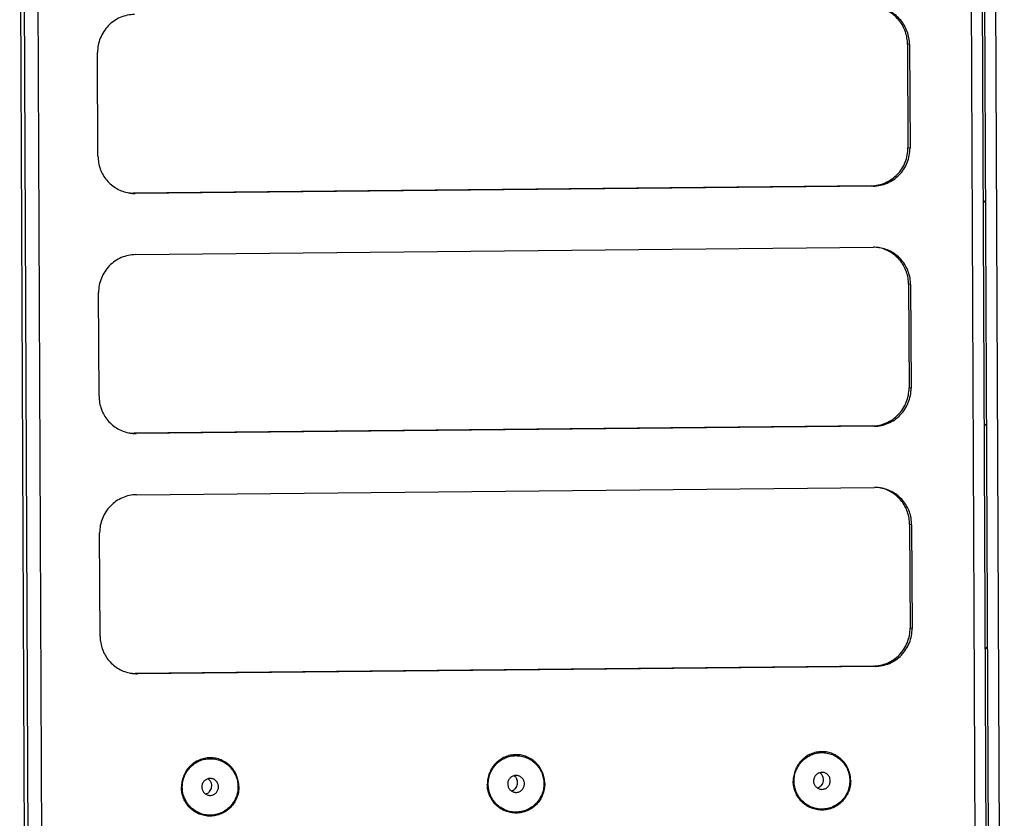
# Model space of a CAD drawing. Header units: millimetres. Extents: x 0 to 1750, y -1720 to 477.
# Tile 122 of 256: x 401 to 506, y -895 to -810. Entities that reach past the tile are written whole.
import ezdxf

# ---------------------------------------------------------------- set-up
doc = ezdxf.new("R2010")
doc.units = ezdxf.units.MM
doc.header["$LTSCALE"] = 92.51
for name, color, linetype in [('3-6_GB12616_DXF_CONTINUOUS_LINE', 7, 'CONTINUOUS'), ('DE-11-080277DXF_CONTINUOUS_LINE', 7, 'CONTINUOUS'), ('DE-11-080278DXF_CONTINUOUS_LINE', 7, 'CONTINUOUS'), ('DE-11-080513DXF_CONTINUOUS_LINE', 7, 'CONTINUOUS'), ('DE-13-001875DXF_CONTINUOUS_LINE', 7, 'CONTINUOUS')]:
    doc.layers.add(name, color=color, linetype=linetype)

msp = doc.modelspace()

# ---------------------------------------------------------------- linework, layer by layer
at = {"layer": '3-6_GB12616_DXF_CONTINUOUS_LINE'}
for centre, start, end in [((454.003, -891.11), 80.7437, 90.55712), ((486.47, -890.788), 80.7437, 90.55712), ((421.536, -891.432), 80.7437, 90.55712), ((421.527, -891.485), 260.7437, 270.55712), ((453.994, -891.163), 260.7437, 270.55712), ((486.461, -890.841), 260.7437, 270.55712)]:
    msp.add_arc(centre, 0.873, start, end, dxfattribs=at)
for points, knots in [([(457.048, -891.106), (457.048, -890.904), (457.017, -890.6), (456.918, -890.207), (456.782, -889.826), (456.544, -889.38), (456.224, -888.988), (455.926, -888.718), (455.605, -888.48), (455.161, -888.244), (454.584, -888.072), (453.985, -888.018), (453.386, -888.084), (452.81, -888.267), (452.369, -888.512), (452.05, -888.757), (451.755, -889.033), (451.438, -889.43), (451.204, -889.882), (451.071, -890.265), (450.976, -890.659), (450.948, -890.964), (450.949, -891.167)], [0, 0, 0, 0, 0.0629325, 0.0943861, 0.1257993, 0.188412, 0.2508206, 0.2819889, 0.3131128, 0.3751761, 0.4371504, 0.4991136, 0.5611448, 0.6233128, 0.6856652, 0.7169553, 0.7482962, 0.8110439, 0.8739432, 0.9054658, 0.9370005, 1, 1, 1, 1]), ([(489.515, -890.784), (489.514, -890.582), (489.484, -890.277), (489.385, -889.885), (489.249, -889.504), (489.011, -889.057), (488.69, -888.666), (488.393, -888.396), (488.071, -888.158), (487.628, -887.922), (487.051, -887.75), (486.451, -887.696), (485.852, -887.762), (485.277, -887.945), (484.836, -888.19), (484.517, -888.435), (484.222, -888.71), (483.905, -889.108), (483.671, -889.559), (483.538, -889.943), (483.443, -890.337), (483.415, -890.642), (483.415, -890.845)], [0, 0, 0, 0, 0.0629325, 0.0943861, 0.1257993, 0.188412, 0.2508206, 0.2819889, 0.3131128, 0.3751761, 0.4371504, 0.4991136, 0.5611448, 0.6233128, 0.6856652, 0.7169553, 0.7482962, 0.8110439, 0.8739432, 0.9054658, 0.9370005, 1, 1, 1, 1]), ([(424.582, -891.429), (424.581, -891.226), (424.55, -890.922), (424.451, -890.529), (424.315, -890.149), (424.077, -889.702), (423.757, -889.31), (423.459, -889.041), (423.138, -888.802), (422.694, -888.566), (422.117, -888.394), (421.518, -888.34), (420.919, -888.406), (420.344, -888.59), (419.903, -888.834), (419.583, -889.079), (419.288, -889.355), (418.971, -889.752), (418.737, -890.204), (418.605, -890.587), (418.509, -890.981), (418.481, -891.286), (418.482, -891.489)], [0, 0, 0, 0, 0.0629325, 0.0943861, 0.1257993, 0.188412, 0.2508206, 0.2819889, 0.3131128, 0.3751761, 0.4371504, 0.4991136, 0.5611448, 0.6233128, 0.6856652, 0.7169553, 0.7482962, 0.8110439, 0.8739432, 0.9054658, 0.9370005, 1, 1, 1, 1]), ([(453.995, -890.237), (453.94, -890.238), (453.83, -890.249), (453.671, -890.297), (453.524, -890.374), (453.393, -890.477), (453.283, -890.602), (453.169, -890.794), (453.095, -891.068), (453.125, -891.35), (453.207, -891.556), (453.297, -891.697), (453.41, -891.819), (453.544, -891.917), (453.693, -891.988), (453.8, -892.016), (453.854, -892.025)], [0, 0, 0, 0, 0.0620832, 0.1242927, 0.1866735, 0.2492462, 0.3120056, 0.3749208, 0.5004721, 0.6258972, 0.6886723, 0.7512626, 0.8136603, 0.8758842, 0.9379757, 1, 1, 1, 1]), ([(453.509, -891.888), (453.59, -891.866), (453.709, -891.814), (453.847, -891.713), (453.97, -891.594), (454.091, -891.413), (454.168, -891.164), (454.174, -890.904), (454.117, -890.694), (454.039, -890.541), (453.94, -890.402), (453.843, -890.315), (453.773, -890.268)], [0, 0, 0, 0, 0.1241294, 0.1865761, 0.2491691, 0.3744246, 0.4999976, 0.6255709, 0.7508258, 0.8134194, 0.875865, 1, 1, 1, 1]), ([(454.002, -892.036), (454.057, -892.036), (454.167, -892.024), (454.326, -891.976), (454.473, -891.9), (454.604, -891.797), (454.714, -891.671), (454.828, -891.479), (454.902, -891.205), (454.872, -890.923), (454.79, -890.717), (454.701, -890.576), (454.587, -890.454), (454.454, -890.356), (454.304, -890.285), (454.198, -890.257), (454.144, -890.248)], [0, 0, 0, 0, 0.0620832, 0.1242927, 0.1866735, 0.2492462, 0.3120056, 0.3749208, 0.5004721, 0.6258972, 0.6886723, 0.7512626, 0.8136603, 0.8758842, 0.9379757, 1, 1, 1, 1]), ([(486.461, -889.915), (486.407, -889.915), (486.297, -889.927), (486.138, -889.975), (485.991, -890.051), (485.86, -890.154), (485.75, -890.28), (485.636, -890.472), (485.562, -890.746), (485.592, -891.028), (485.674, -891.234), (485.763, -891.375), (485.877, -891.497), (486.01, -891.595), (486.16, -891.666), (486.266, -891.694), (486.32, -891.703)], [0, 0, 0, 0, 0.0620832, 0.1242927, 0.1866735, 0.2492462, 0.3120056, 0.3749208, 0.5004721, 0.6258972, 0.6886723, 0.7512626, 0.8136603, 0.8758842, 0.9379757, 1, 1, 1, 1]), ([(485.975, -891.566), (486.057, -891.544), (486.176, -891.492), (486.314, -891.391), (486.437, -891.272), (486.557, -891.091), (486.635, -890.842), (486.64, -890.582), (486.584, -890.372), (486.505, -890.219), (486.406, -890.08), (486.31, -889.993), (486.24, -889.946)], [0, 0, 0, 0, 0.1241294, 0.1865761, 0.2491691, 0.3744246, 0.4999976, 0.6255709, 0.7508258, 0.8134194, 0.875865, 1, 1, 1, 1]), ([(486.469, -891.714), (486.524, -891.713), (486.634, -891.702), (486.793, -891.654), (486.94, -891.577), (487.071, -891.474), (487.181, -891.349), (487.295, -891.157), (487.369, -890.883), (487.339, -890.601), (487.256, -890.395), (487.167, -890.254), (487.054, -890.132), (486.92, -890.034), (486.771, -889.963), (486.664, -889.935), (486.61, -889.926)], [0, 0, 0, 0, 0.0620832, 0.1242927, 0.1866735, 0.2492462, 0.3120056, 0.3749208, 0.5004721, 0.6258972, 0.6886723, 0.7512626, 0.8136603, 0.8758842, 0.9379757, 1, 1, 1, 1]), ([(421.528, -890.559), (421.473, -890.56), (421.363, -890.571), (421.205, -890.619), (421.057, -890.696), (420.926, -890.799), (420.816, -890.924), (420.702, -891.116), (420.628, -891.39), (420.658, -891.672), (420.741, -891.878), (420.83, -892.019), (420.943, -892.141), (421.077, -892.239), (421.226, -892.31), (421.333, -892.338), (421.387, -892.347)], [0, 0, 0, 0, 0.0620832, 0.1242927, 0.1866735, 0.2492462, 0.3120056, 0.3749208, 0.5004721, 0.6258972, 0.6886723, 0.7512626, 0.8136603, 0.8758842, 0.9379757, 1, 1, 1, 1]), ([(421.042, -892.21), (421.124, -892.188), (421.243, -892.136), (421.381, -892.036), (421.504, -891.916), (421.624, -891.735), (421.701, -891.486), (421.707, -891.226), (421.65, -891.016), (421.572, -890.864), (421.473, -890.725), (421.377, -890.637), (421.306, -890.59)], [0, 0, 0, 0, 0.1241294, 0.1865761, 0.2491691, 0.3744246, 0.4999976, 0.6255709, 0.7508258, 0.8134194, 0.875865, 1, 1, 1, 1]), ([(421.536, -892.358), (421.59, -892.358), (421.7, -892.346), (421.859, -892.298), (422.006, -892.222), (422.137, -892.119), (422.248, -891.993), (422.361, -891.802), (422.435, -891.528), (422.405, -891.246), (422.323, -891.039), (422.234, -890.898), (422.12, -890.777), (421.987, -890.679), (421.837, -890.607), (421.731, -890.579), (421.677, -890.571)], [0, 0, 0, 0, 0.0620832, 0.1242927, 0.1866735, 0.2492462, 0.3120056, 0.3749208, 0.5004721, 0.6258972, 0.6886723, 0.7512626, 0.8136603, 0.8758842, 0.9379757, 1, 1, 1, 1]), ([(457.048, -891.106), (457.049, -891.309), (457.021, -891.614), (456.926, -892.008), (456.793, -892.392), (456.559, -892.843), (456.242, -893.241), (455.947, -893.516), (455.628, -893.761), (455.187, -894.006), (454.611, -894.189), (454.013, -894.255), (453.413, -894.201), (452.836, -894.029), (452.393, -893.793), (452.071, -893.555), (451.774, -893.285), (451.453, -892.894), (451.215, -892.447), (451.079, -892.066), (450.98, -891.674), (450.95, -891.369), (450.949, -891.167)], [0, 0, 0, 0, 0.0629995, 0.0945342, 0.1260568, 0.1889561, 0.2517038, 0.2830447, 0.3143348, 0.3766872, 0.4388552, 0.5008864, 0.5628496, 0.6248239, 0.6868872, 0.7180111, 0.7491794, 0.811588, 0.8742007, 0.9056139, 0.9370675, 1, 1, 1, 1]), ([(489.515, -890.784), (489.516, -890.987), (489.488, -891.292), (489.393, -891.686), (489.26, -892.069), (489.026, -892.521), (488.709, -892.918), (488.414, -893.194), (488.095, -893.439), (487.653, -893.684), (487.078, -893.867), (486.479, -893.933), (485.88, -893.879), (485.303, -893.707), (484.859, -893.471), (484.538, -893.233), (484.24, -892.963), (483.92, -892.571), (483.682, -892.125), (483.546, -891.744), (483.447, -891.351), (483.416, -891.047), (483.415, -890.845)], [0, 0, 0, 0, 0.0629995, 0.0945342, 0.1260568, 0.1889561, 0.2517038, 0.2830447, 0.3143348, 0.3766872, 0.4388552, 0.5008864, 0.5628496, 0.6248239, 0.6868872, 0.7180111, 0.7491794, 0.811588, 0.8742007, 0.9056139, 0.9370675, 1, 1, 1, 1]), ([(424.582, -891.429), (424.583, -891.631), (424.554, -891.936), (424.459, -892.331), (424.326, -892.714), (424.092, -893.165), (423.775, -893.563), (423.48, -893.838), (423.161, -894.083), (422.72, -894.328), (422.145, -894.511), (421.546, -894.577), (420.946, -894.523), (420.369, -894.351), (419.926, -894.115), (419.604, -893.877), (419.307, -893.607), (418.987, -893.216), (418.748, -892.769), (418.612, -892.388), (418.514, -891.996), (418.483, -891.691), (418.482, -891.489)], [0, 0, 0, 0, 0.0629995, 0.0945342, 0.1260568, 0.1889561, 0.2517038, 0.2830447, 0.3143348, 0.3766872, 0.4388552, 0.5008864, 0.5628496, 0.6248239, 0.6868872, 0.7180111, 0.7491794, 0.811588, 0.8742007, 0.9056139, 0.9370675, 1, 1, 1, 1])]:
    msp.add_open_spline(points, degree=3, knots=knots, dxfattribs=at)
at = {"layer": 'DE-11-080277DXF_CONTINUOUS_LINE'}
for p, q in [((503.263, -1019.492), (502.263, -791.101)), ((503.414, -791.553), (504.413, -1019.445)), ((403.191, -792.284), (404.19, -1020.475)), ((495.765, -812.656), (495.55, -812.621)), ((495.55, -812.621), (495.598, -823.615)), ((495.765, -812.656), (495.813, -823.651)), ((409.629, -824.506), (409.58, -813.511)), ((495.813, -823.651), (495.598, -823.615)), ((491.681, -827.653), (413.367, -828.43)), ((491.895, -827.688), (491.681, -827.653)), ((413.581, -828.465), (413.367, -828.43)), ((491.895, -827.688), (413.581, -828.465)), ((413.61, -834.962), (491.924, -834.185)), ((492.595, -834.243), (492.584, -834.241)), ((492.595, -834.243), (492.584, -834.241)), ((495.877, -838.144), (495.662, -838.109)), ((495.662, -838.109), (495.71, -849.103)), ((409.74, -849.994), (409.692, -838.999)), ((495.877, -838.144), (495.925, -849.138)), ((495.925, -849.138), (495.71, -849.103)), ((491.792, -853.141), (413.478, -853.918)), ((492.007, -853.176), (413.693, -853.953)), ((492.007, -853.176), (491.792, -853.141)), ((413.693, -853.953), (413.478, -853.918)), ((413.722, -860.45), (492.035, -859.673)), ((492.706, -859.731), (492.696, -859.729)), ((492.706, -859.731), (492.696, -859.729)), ((495.988, -863.632), (495.774, -863.597)), ((495.774, -863.597), (495.822, -874.591)), ((495.988, -863.632), (496.036, -874.626)), ((409.852, -875.482), (409.804, -864.487)), ((496.036, -874.626), (495.822, -874.591)), ((491.904, -878.628), (413.59, -879.406)), ((492.119, -878.664), (413.805, -879.441)), ((492.119, -878.664), (491.904, -878.628)), ((413.805, -879.441), (413.59, -879.406))]:
    msp.add_line(p, q, dxfattribs=at)
for centre, radius, start, end in [((413.328, -824.561), 3.869, 262.3614, 263.95039), ((413.328, -824.556), 3.874, 263.95393, 270.56656), ((491.748, -838.018), 3.869, 77.51061, 79.13761), ((413.44, -850.049), 3.869, 262.3614, 263.95039), ((413.44, -850.044), 3.874, 263.95393, 270.56656), ((491.859, -863.506), 3.869, 77.51061, 79.13761), ((413.551, -875.536), 3.869, 262.3614, 263.95039), ((413.552, -875.532), 3.874, 263.95393, 270.56656)]:
    msp.add_arc(centre, radius, start, end, dxfattribs=at)
for points, knots in [([(495.765, -812.656), (495.764, -812.423), (495.722, -811.956), (495.539, -811.279), (495.243, -810.645), (494.842, -810.074), (494.349, -809.583), (493.778, -809.187), (493.148, -808.899), (492.7, -808.784), (492.474, -808.747)], [0, 0, 0, 0, 0.1260343, 0.2518383, 0.3773294, 0.5024622, 0.627235, 0.7516899, 0.8759081, 1, 1, 1, 1]), ([(495.55, -812.621), (495.549, -812.397), (495.51, -811.95), (495.342, -811.299), (495.069, -810.686), (494.699, -810.129), (494.242, -809.643), (493.71, -809.242), (493.12, -808.937), (492.698, -808.804), (492.483, -808.755)], [0, 0, 0, 0, 0.1259976, 0.2517784, 0.3772644, 0.5024101, 0.6272081, 0.7516896, 0.8759217, 1, 1, 1, 1]), ([(413.498, -809.474), (413.241, -809.476), (412.725, -809.533), (411.983, -809.77), (411.3, -810.149), (410.702, -810.655), (410.212, -811.27), (409.85, -811.969), (409.628, -812.725), (409.579, -813.25), (409.58, -813.511)], [0, 0, 0, 0, 0.1238796, 0.2480325, 0.3725535, 0.4974812, 0.6227918, 0.7484039, 0.8741909, 1, 1, 1, 1]), ([(409.629, -824.506), (409.63, -824.739), (409.672, -825.206), (409.855, -825.883), (410.151, -826.516), (410.552, -827.088), (411.045, -827.579), (411.615, -827.975), (412.245, -828.263), (412.693, -828.378), (412.92, -828.415)], [0, 0, 0, 0, 0.1260343, 0.2518383, 0.3773294, 0.5024622, 0.627235, 0.7516899, 0.8759081, 1, 1, 1, 1]), ([(491.681, -827.653), (491.938, -827.65), (492.454, -827.593), (493.196, -827.357), (493.879, -826.978), (494.477, -826.471), (494.967, -825.857), (495.329, -825.158), (495.551, -824.401), (495.6, -823.877), (495.598, -823.615)], [0, 0, 0, 0, 0.1238796, 0.2480325, 0.3725535, 0.4974812, 0.6227918, 0.7484039, 0.8741909, 1, 1, 1, 1]), ([(491.895, -827.688), (492.153, -827.685), (492.669, -827.628), (493.411, -827.392), (494.094, -827.013), (494.692, -826.506), (495.181, -825.892), (495.544, -825.193), (495.766, -824.436), (495.814, -823.912), (495.813, -823.651)], [0, 0, 0, 0, 0.1238796, 0.2480325, 0.3725535, 0.4974812, 0.6227918, 0.7484039, 0.8741909, 1, 1, 1, 1]), ([(412.92, -828.415), (413.083, -828.441), (413.305, -828.463), (413.526, -828.465), (413.581, -828.465)], [0, 0, 0, 0, 0.7498344, 1, 1, 1, 1]), ([(413.61, -834.962), (413.353, -834.964), (412.836, -835.021), (412.094, -835.258), (411.411, -835.637), (410.813, -836.143), (410.324, -836.758), (409.961, -837.457), (409.739, -838.213), (409.691, -838.738), (409.692, -838.999)], [0, 0, 0, 0, 0.1238796, 0.2480325, 0.3725535, 0.4974812, 0.6227918, 0.7484039, 0.8741909, 1, 1, 1, 1]), ([(492.586, -834.235), (492.422, -834.208), (492.201, -834.187), (491.979, -834.184), (491.924, -834.185)], [0, 0, 0, 0, 0.7498344, 1, 1, 1, 1]), ([(495.877, -838.144), (495.876, -837.911), (495.833, -837.444), (495.651, -836.767), (495.354, -836.133), (494.954, -835.562), (494.46, -835.071), (493.89, -834.675), (493.26, -834.387), (492.812, -834.272), (492.586, -834.235)], [0, 0, 0, 0, 0.1260343, 0.2518383, 0.3773294, 0.5024622, 0.627235, 0.7516899, 0.8759081, 1, 1, 1, 1]), ([(495.662, -838.109), (495.661, -837.885), (495.622, -837.438), (495.454, -836.787), (495.181, -836.174), (494.81, -835.617), (494.353, -835.131), (493.822, -834.73), (493.232, -834.425), (492.809, -834.291), (492.595, -834.243)], [0, 0, 0, 0, 0.1259976, 0.2517784, 0.3772644, 0.5024101, 0.6272081, 0.7516896, 0.8759217, 1, 1, 1, 1]), ([(491.792, -853.141), (492.05, -853.138), (492.566, -853.081), (493.308, -852.845), (493.991, -852.466), (494.589, -851.959), (495.078, -851.345), (495.441, -850.645), (495.663, -849.889), (495.711, -849.365), (495.71, -849.103)], [0, 0, 0, 0, 0.1238796, 0.2480325, 0.3725535, 0.4974812, 0.6227918, 0.7484039, 0.8741909, 1, 1, 1, 1]), ([(492.007, -853.176), (492.264, -853.173), (492.78, -853.116), (493.522, -852.88), (494.206, -852.501), (494.803, -851.994), (495.293, -851.38), (495.656, -850.68), (495.878, -849.924), (495.926, -849.4), (495.925, -849.138)], [0, 0, 0, 0, 0.1238796, 0.2480325, 0.3725535, 0.4974812, 0.6227918, 0.7484039, 0.8741909, 1, 1, 1, 1]), ([(409.74, -849.994), (409.741, -850.227), (409.784, -850.693), (409.966, -851.37), (410.263, -852.004), (410.663, -852.576), (411.157, -853.067), (411.727, -853.463), (412.357, -853.751), (412.805, -853.865), (413.031, -853.902)], [0, 0, 0, 0, 0.1260343, 0.2518383, 0.3773294, 0.5024622, 0.627235, 0.7516899, 0.8759081, 1, 1, 1, 1]), ([(413.031, -853.902), (413.195, -853.929), (413.416, -853.951), (413.638, -853.953), (413.693, -853.953)], [0, 0, 0, 0, 0.7498344, 1, 1, 1, 1]), ([(492.697, -859.723), (492.533, -859.696), (492.312, -859.675), (492.091, -859.672), (492.035, -859.673)], [0, 0, 0, 0, 0.7498344, 1, 1, 1, 1]), ([(495.988, -863.632), (495.987, -863.398), (495.945, -862.932), (495.762, -862.255), (495.466, -861.621), (495.065, -861.05), (494.572, -860.559), (494.002, -860.163), (493.371, -859.875), (492.924, -859.76), (492.697, -859.723)], [0, 0, 0, 0, 0.1260343, 0.2518383, 0.3773294, 0.5024622, 0.627235, 0.7516899, 0.8759081, 1, 1, 1, 1]), ([(495.774, -863.597), (495.773, -863.373), (495.734, -862.926), (495.565, -862.275), (495.292, -861.662), (494.922, -861.105), (494.465, -860.619), (493.934, -860.218), (493.343, -859.913), (492.921, -859.779), (492.706, -859.731)], [0, 0, 0, 0, 0.1259976, 0.2517784, 0.3772644, 0.5024101, 0.6272081, 0.7516896, 0.8759217, 1, 1, 1, 1]), ([(413.722, -860.45), (413.464, -860.452), (412.948, -860.509), (412.206, -860.746), (411.523, -861.125), (410.925, -861.631), (410.436, -862.246), (410.073, -862.945), (409.851, -863.701), (409.803, -864.225), (409.804, -864.487)], [0, 0, 0, 0, 0.1238796, 0.2480325, 0.3725535, 0.4974812, 0.6227918, 0.7484039, 0.8741909, 1, 1, 1, 1]), ([(491.904, -878.628), (492.161, -878.626), (492.677, -878.569), (493.419, -878.332), (494.103, -877.954), (494.7, -877.447), (495.19, -876.832), (495.553, -876.133), (495.774, -875.377), (495.823, -874.853), (495.822, -874.591)], [0, 0, 0, 0, 0.1238796, 0.2480325, 0.3725535, 0.4974812, 0.6227918, 0.7484039, 0.8741909, 1, 1, 1, 1]), ([(492.119, -878.664), (492.376, -878.661), (492.892, -878.604), (493.634, -878.367), (494.317, -877.989), (494.915, -877.482), (495.405, -876.867), (495.767, -876.168), (495.989, -875.412), (496.038, -874.888), (496.036, -874.626)], [0, 0, 0, 0, 0.1238796, 0.2480325, 0.3725535, 0.4974812, 0.6227918, 0.7484039, 0.8741909, 1, 1, 1, 1]), ([(409.852, -875.482), (409.853, -875.715), (409.895, -876.181), (410.078, -876.858), (410.374, -877.492), (410.775, -878.064), (411.268, -878.555), (411.839, -878.95), (412.469, -879.239), (412.916, -879.353), (413.143, -879.39)], [0, 0, 0, 0, 0.1260343, 0.2518383, 0.3773294, 0.5024622, 0.627235, 0.7516899, 0.8759081, 1, 1, 1, 1]), ([(413.143, -879.39), (413.307, -879.417), (413.528, -879.439), (413.749, -879.441), (413.805, -879.441)], [0, 0, 0, 0, 0.7498344, 1, 1, 1, 1]), ([(454.012, -894.135), (453.819, -894.137), (453.528, -894.111), (453.153, -894.019), (452.788, -893.89), (452.359, -893.662), (451.982, -893.353), (451.722, -893.064), (451.49, -892.751), (451.259, -892.318), (451.088, -891.754), (451.028, -891.166), (451.083, -890.577), (451.249, -890.009), (451.476, -889.572), (451.705, -889.254), (451.963, -888.961), (452.336, -888.644), (452.764, -888.407), (453.128, -888.271), (453.502, -888.172), (453.792, -888.14), (453.985, -888.138)], [0, 0, 0, 0, 0.0619629, 0.0929821, 0.1240142, 0.1860771, 0.2482928, 0.2795094, 0.3107768, 0.3733886, 0.4361835, 0.4991136, 0.5621107, 0.6250967, 0.6879952, 0.719428, 0.750817, 0.8133727, 0.8757249, 0.9068676, 0.9379691, 1, 1, 1, 1]), ([(453.985, -888.138), (454.178, -888.136), (454.469, -888.162), (454.844, -888.254), (455.209, -888.383), (455.639, -888.611), (456.015, -888.921), (456.276, -889.209), (456.507, -889.522), (456.738, -889.955), (456.91, -890.52), (456.969, -891.107), (456.915, -891.696), (456.748, -892.264), (456.521, -892.701), (456.292, -893.019), (456.034, -893.312), (455.661, -893.629), (455.233, -893.866), (454.869, -894.002), (454.495, -894.101), (454.205, -894.133), (454.012, -894.135)], [0, 0, 0, 0, 0.0619629, 0.0929821, 0.1240142, 0.1860771, 0.2482928, 0.2795094, 0.3107768, 0.3733886, 0.4361835, 0.4991136, 0.5621107, 0.6250967, 0.6879952, 0.719428, 0.750817, 0.8133727, 0.8757249, 0.9068676, 0.9379691, 1, 1, 1, 1]), ([(486.478, -893.813), (486.286, -893.815), (485.995, -893.789), (485.62, -893.697), (485.255, -893.568), (484.825, -893.34), (484.449, -893.03), (484.188, -892.742), (483.957, -892.429), (483.726, -891.996), (483.554, -891.431), (483.495, -890.844), (483.549, -890.255), (483.716, -889.687), (483.943, -889.25), (484.172, -888.932), (484.43, -888.639), (484.803, -888.322), (485.231, -888.085), (485.594, -887.949), (485.969, -887.85), (486.259, -887.818), (486.452, -887.816)], [0, 0, 0, 0, 0.0619629, 0.0929821, 0.1240142, 0.1860771, 0.2482928, 0.2795094, 0.3107768, 0.3733886, 0.4361835, 0.4991136, 0.5621107, 0.6250967, 0.6879952, 0.719428, 0.750817, 0.8133727, 0.8757249, 0.9068676, 0.9379691, 1, 1, 1, 1]), ([(486.452, -887.816), (486.645, -887.814), (486.936, -887.84), (487.311, -887.932), (487.676, -888.061), (488.105, -888.289), (488.482, -888.598), (488.742, -888.887), (488.974, -889.2), (489.205, -889.633), (489.376, -890.197), (489.436, -890.785), (489.381, -891.374), (489.215, -891.942), (488.988, -892.379), (488.759, -892.697), (488.501, -892.99), (488.128, -893.307), (487.7, -893.544), (487.336, -893.68), (486.962, -893.779), (486.671, -893.811), (486.478, -893.813)], [0, 0, 0, 0, 0.0619629, 0.0929821, 0.1240142, 0.1860771, 0.2482928, 0.2795094, 0.3107768, 0.3733886, 0.4361835, 0.4991136, 0.5621107, 0.6250967, 0.6879952, 0.719428, 0.750817, 0.8133727, 0.8757249, 0.9068676, 0.9379691, 1, 1, 1, 1]), ([(421.545, -894.457), (421.352, -894.459), (421.061, -894.433), (420.686, -894.341), (420.321, -894.213), (419.892, -893.984), (419.515, -893.675), (419.255, -893.387), (419.023, -893.073), (418.792, -892.64), (418.621, -892.076), (418.561, -891.488), (418.616, -890.899), (418.782, -890.332), (419.009, -889.894), (419.238, -889.576), (419.496, -889.283), (419.87, -888.966), (420.297, -888.729), (420.661, -888.593), (421.035, -888.494), (421.326, -888.462), (421.519, -888.46)], [0, 0, 0, 0, 0.0619629, 0.0929821, 0.1240142, 0.1860771, 0.2482928, 0.2795094, 0.3107768, 0.3733886, 0.4361835, 0.4991136, 0.5621107, 0.6250967, 0.6879952, 0.719428, 0.750817, 0.8133727, 0.8757249, 0.9068676, 0.9379691, 1, 1, 1, 1]), ([(421.519, -888.46), (421.711, -888.458), (422.002, -888.484), (422.377, -888.576), (422.742, -888.705), (423.172, -888.933), (423.548, -889.243), (423.809, -889.531), (424.041, -889.844), (424.272, -890.277), (424.443, -890.842), (424.502, -891.43), (424.448, -892.019), (424.281, -892.586), (424.054, -893.023), (423.825, -893.341), (423.567, -893.635), (423.194, -893.951), (422.766, -894.188), (422.403, -894.324), (422.028, -894.423), (421.738, -894.455), (421.545, -894.457)], [0, 0, 0, 0, 0.0619629, 0.0929821, 0.1240142, 0.1860771, 0.2482928, 0.2795094, 0.3107768, 0.3733886, 0.4361835, 0.4991136, 0.5621107, 0.6250967, 0.6879952, 0.719428, 0.750817, 0.8133727, 0.8757249, 0.9068676, 0.9379691, 1, 1, 1, 1])]:
    msp.add_open_spline(points, degree=3, knots=knots, dxfattribs=at)
at = {"layer": 'DE-11-080278DXF_CONTINUOUS_LINE'}
for p, q in [((503.638, -790.587), (504.641, -1019.478)), ((504.818, -790.575), (505.821, -1019.467))]:
    msp.add_line(p, q, dxfattribs=at)
at = {"layer": 'DE-11-080513DXF_CONTINUOUS_LINE'}
for p, q in [((503.638, -790.587), (504.641, -1019.478)), ((503.58, -829.494), (503.807, -829.267)), ((503.684, -853.178), (503.911, -852.951)), ((503.788, -876.861), (504.015, -876.634))]:
    msp.add_line(p, q, dxfattribs=at)
at = {"layer": 'DE-13-001875DXF_CONTINUOUS_LINE'}
for p, q in [((401.318, -791.603), (402.321, -1020.494)), ((401.729, -791.586), (402.732, -1020.477))]:
    msp.add_line(p, q, dxfattribs=at)

doc.saveas('drawing.dxf')
